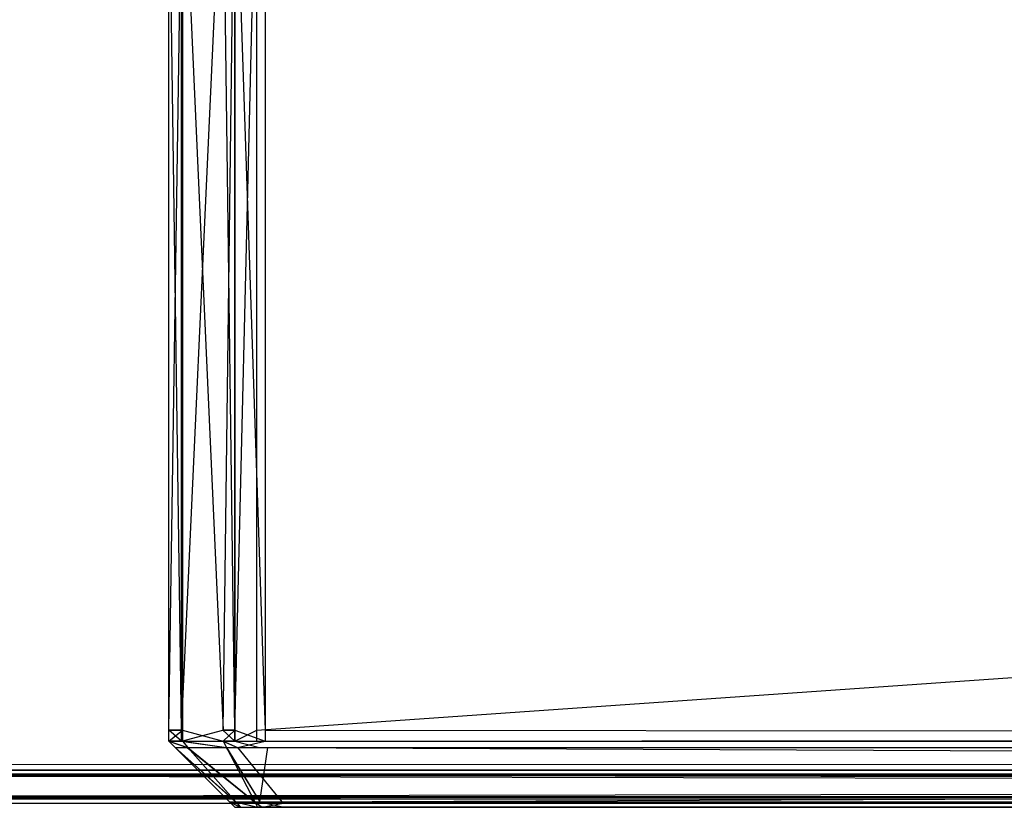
# Model space of a CAD drawing. Extents: x -0.418 to 0, y -0.27 to 0.
# Tile 12 of 77: x -0.409 to -0.394, y -0.27 to -0.258. Entities that reach past the tile are written whole.
import ezdxf

# ---------------------------------------------------------------- set-up
doc = ezdxf.new("R2010")
doc.units = 0
for name, color, linetype in [('L17_KORPUS1_1___REPLACEMTFOREMP', 7, 'CONTINUOUS'), ('L18_KORPUS1_0___REPLACEMTFOREMP', 7, 'CONTINUOUS'), ('L22_FRONT_FINION_1___REPLACEMTF', 7, 'CONTINUOUS')]:
    doc.layers.add(name, color=color, linetype=linetype)

msp = doc.modelspace()

# ---------------------------------------------------------------- linework, layer by layer
at = {"layer": 'L17_KORPUS1_1___REPLACEMTFOREMP', "color": 8}
for points, invisible_edges in [([(-0.417096, -0.269344), (-0.417092, -0.000749), (-0.209002, -0.269344), (-0.417096, -0.269344)], 15), ([(-0.417092, -0.00075, 0.007694), (-0.417096, -0.269343, 0.007694), (-0.209002, -0.269343, 0.007694), (-0.417092, -0.00075, 0.007694)], 15), ([(-0.209002, -0.269344), (-0.417092, -0.000749), (-0.209002, -0.000749), (-0.209002, -0.269344)], 11), ([(-0.417092, -0.00075, 0.007694), (-0.209002, -0.269343, 0.007694), (-0.209002, -0.00075, 0.007694), (-0.417092, -0.00075, 0.007694)], 11), ([(-0.209002, -0.269438, 0.007694), (-0.417096, -0.269343, 0.007694), (-0.417096, -0.269438, 0.007694), (-0.209002, -0.269438, 0.007694)], 13), ([(-0.417096, -0.269343, 0.007694), (-0.209002, -0.269438, 0.007694), (-0.209002, -0.269343, 0.007694), (-0.417096, -0.269343, 0.007694)], 14), ([(-0.209002, -0.269344), (-0.417096, -0.269438), (-0.417096, -0.269344), (-0.209002, -0.269344)], 13), ([(-0.417096, -0.269438), (-0.209002, -0.269344), (-0.209002, -0.269438), (-0.417096, -0.269438)], 14), ([(-0.417129, -0.269518, 0.00008), (-0.209002, -0.269874, 0.000436), (-0.417276, -0.269874, 0.000436), (-0.417129, -0.269518, 0.00008)], 14), ([(-0.209002, -0.269495, 0.007637), (-0.417262, -0.269839, 0.007293), (-0.209002, -0.269839, 0.007293), (-0.209002, -0.269495, 0.007637)], 13), ([(-0.417262, -0.269839, 0.007293), (-0.209002, -0.269495, 0.007637), (-0.417119, -0.269495, 0.007637), (-0.417262, -0.269839, 0.007293)], 14), ([(-0.209002, -0.269438), (-0.417129, -0.269518, 0.00008), (-0.417096, -0.269438), (-0.209002, -0.269438)], 13), ([(-0.417129, -0.269518, 0.00008), (-0.209002, -0.269438), (-0.209002, -0.269518, 0.00008), (-0.417129, -0.269518, 0.00008)], 14), ([(-0.209002, -0.269874, 0.000436), (-0.417129, -0.269518, 0.00008), (-0.209002, -0.269518, 0.00008), (-0.209002, -0.269874, 0.000436)], 13), ([(-0.209002, -0.269438, 0.007694), (-0.417119, -0.269495, 0.007637), (-0.209002, -0.269495, 0.007637), (-0.209002, -0.269438, 0.007694)], 13), ([(-0.417119, -0.269495, 0.007637), (-0.209002, -0.269438, 0.007694), (-0.417096, -0.269438, 0.007694), (-0.417119, -0.269495, 0.007637)], 14), ([(-0.209002, -0.269938, 0.007194), (-0.417262, -0.269839, 0.007293), (-0.417303, -0.269938, 0.007194), (-0.209002, -0.269938, 0.007194)], 13), ([(-0.209002, -0.269874, 0.000436), (-0.417303, -0.269938, 0.0005), (-0.417276, -0.269874, 0.000436), (-0.209002, -0.269874, 0.000436)], 13), ([(-0.417303, -0.269938, 0.0005), (-0.209002, -0.269874, 0.000436), (-0.209002, -0.269938, 0.0005), (-0.417303, -0.269938, 0.0005)], 14), ([(-0.209002, -0.269938, 0.0005), (-0.417303, -0.269938, 0.000566), (-0.417303, -0.269938, 0.0005), (-0.209002, -0.269938, 0.0005)], 13), ([(-0.417303, -0.269938, 0.000566), (-0.209002, -0.269938, 0.0005), (-0.209002, -0.269938, 0.000566), (-0.417303, -0.269938, 0.000566)], 14), ([(-0.209002, -0.269938, 0.000566), (-0.417303, -0.269938, 0.007022), (-0.417303, -0.269938, 0.000566), (-0.209002, -0.269938, 0.000566)], 13), ([(-0.417303, -0.269938, 0.007022), (-0.209002, -0.269938, 0.000566), (-0.209002, -0.269938, 0.007022), (-0.417303, -0.269938, 0.007022)], 14), ([(-0.209002, -0.269938, 0.007022), (-0.417303, -0.269938, 0.007194), (-0.417303, -0.269938, 0.007022), (-0.209002, -0.269938, 0.007022)], 13), ([(-0.417303, -0.269938, 0.007194), (-0.209002, -0.269938, 0.007022), (-0.209002, -0.269938, 0.007194), (-0.417303, -0.269938, 0.007194)], 14), ([(-0.417262, -0.269839, 0.007293), (-0.209002, -0.269938, 0.007194), (-0.209002, -0.269839, 0.007293), (-0.417262, -0.269839, 0.007293)], 14)]:
    msp.add_3dface(points, dxfattribs=dict(at, invisible_edges=invisible_edges))
at = {"layer": 'L18_KORPUS1_0___REPLACEMTFOREMP', "color": 8}
for points, invisible_edges in [([(-0.417092, -0.000749, 1.516), (-0.417096, -0.269344, 1.516), (-0.209002, -0.269344, 1.516), (-0.417092, -0.000749, 1.516)], 15), ([(-0.417096, -0.269343, 1.508306), (-0.417092, -0.00075, 1.508306), (-0.209002, -0.269343, 1.508306), (-0.417096, -0.269343, 1.508306)], 15), ([(-0.417092, -0.000749, 1.516), (-0.209002, -0.269344, 1.516), (-0.209002, -0.000749, 1.516), (-0.417092, -0.000749, 1.516)], 9), ([(-0.209002, -0.269343, 1.508306), (-0.417092, -0.00075, 1.508306), (-0.209002, -0.00075, 1.508306), (-0.209002, -0.269343, 1.508306)], 11), ([(-0.209002, -0.269343, 1.508306), (-0.417096, -0.269438, 1.508306), (-0.417096, -0.269343, 1.508306), (-0.209002, -0.269343, 1.508306)], 13), ([(-0.417096, -0.269438, 1.508306), (-0.209002, -0.269343, 1.508306), (-0.209002, -0.269438, 1.508306), (-0.417096, -0.269438, 1.508306)], 14), ([(-0.209002, -0.269438, 1.516), (-0.417096, -0.269344, 1.516), (-0.417096, -0.269438, 1.516), (-0.209002, -0.269438, 1.516)], 13), ([(-0.417096, -0.269344, 1.516), (-0.209002, -0.269438, 1.516), (-0.209002, -0.269344, 1.516), (-0.417096, -0.269344, 1.516)], 14), ([(-0.209002, -0.269518, 1.51592), (-0.417276, -0.269874, 1.515564), (-0.209002, -0.269874, 1.515564), (-0.209002, -0.269518, 1.51592)], 13), ([(-0.417276, -0.269874, 1.515564), (-0.209002, -0.269518, 1.51592), (-0.417129, -0.269518, 1.51592), (-0.417276, -0.269874, 1.515564)], 14), ([(-0.417119, -0.269495, 1.508363), (-0.209002, -0.269839, 1.508707), (-0.417262, -0.269839, 1.508707), (-0.417119, -0.269495, 1.508363)], 14), ([(-0.209002, -0.269438, 1.516), (-0.417129, -0.269518, 1.51592), (-0.209002, -0.269518, 1.51592), (-0.209002, -0.269438, 1.516)], 13), ([(-0.417129, -0.269518, 1.51592), (-0.209002, -0.269438, 1.516), (-0.417096, -0.269438, 1.516), (-0.417129, -0.269518, 1.51592)], 14), ([(-0.417096, -0.269438, 1.508306), (-0.209002, -0.269495, 1.508363), (-0.417119, -0.269495, 1.508363), (-0.417096, -0.269438, 1.508306)], 14), ([(-0.209002, -0.269839, 1.508707), (-0.417119, -0.269495, 1.508363), (-0.209002, -0.269495, 1.508363), (-0.209002, -0.269839, 1.508707)], 13), ([(-0.209002, -0.269495, 1.508363), (-0.417096, -0.269438, 1.508306), (-0.209002, -0.269438, 1.508306), (-0.209002, -0.269495, 1.508363)], 13), ([(-0.417262, -0.269839, 1.508707), (-0.209002, -0.269938, 1.508806), (-0.417303, -0.269938, 1.508806), (-0.417262, -0.269839, 1.508707)], 14), ([(-0.209002, -0.269874, 1.515564), (-0.417303, -0.269938, 1.5155), (-0.209002, -0.269938, 1.5155), (-0.209002, -0.269874, 1.515564)], 13), ([(-0.417303, -0.269938, 1.5155), (-0.209002, -0.269874, 1.515564), (-0.417276, -0.269874, 1.515564), (-0.417303, -0.269938, 1.5155)], 14), ([(-0.209002, -0.269938, 1.5155), (-0.417303, -0.269938, 1.515434), (-0.209002, -0.269938, 1.515434), (-0.209002, -0.269938, 1.5155)], 13), ([(-0.417303, -0.269938, 1.515434), (-0.209002, -0.269938, 1.5155), (-0.417303, -0.269938, 1.5155), (-0.417303, -0.269938, 1.515434)], 14), ([(-0.209002, -0.269938, 1.515434), (-0.417303, -0.269938, 1.508978), (-0.209002, -0.269938, 1.508978), (-0.209002, -0.269938, 1.515434)], 13), ([(-0.417303, -0.269938, 1.508978), (-0.209002, -0.269938, 1.515434), (-0.417303, -0.269938, 1.515434), (-0.417303, -0.269938, 1.508978)], 14), ([(-0.209002, -0.269938, 1.508978), (-0.417303, -0.269938, 1.508806), (-0.209002, -0.269938, 1.508806), (-0.209002, -0.269938, 1.508978)], 13), ([(-0.417303, -0.269938, 1.508806), (-0.209002, -0.269938, 1.508978), (-0.417303, -0.269938, 1.508978), (-0.417303, -0.269938, 1.508806)], 14), ([(-0.209002, -0.269938, 1.508806), (-0.417262, -0.269839, 1.508707), (-0.209002, -0.269839, 1.508707), (-0.209002, -0.269938, 1.508806)], 13)]:
    msp.add_3dface(points, dxfattribs=dict(at, invisible_edges=invisible_edges))
at = {"layer": 'L22_FRONT_FINION_1___REPLACEMTF', "color": 8}
for points, invisible_edges in [([(-0.406446, -0.255184, 1.504095), (-0.406652, -0.268833, 1.50389), (-0.406446, -0.268833, 1.504095), (-0.406446, -0.255184, 1.504095)], 13), ([(-0.406652, -0.268833, 1.50389), (-0.406446, -0.255184, 1.504095), (-0.406652, -0.255184, 1.50389), (-0.406652, -0.268833, 1.50389)], 14), ([(-0.406652, -0.255184, 0.012005), (-0.406457, -0.268833, 0.01181), (-0.406652, -0.268833, 0.012005), (-0.406652, -0.255184, 0.012005)], 13), ([(-0.406457, -0.268833, 0.01181), (-0.406652, -0.255184, 0.012005), (-0.406457, -0.255184, 0.01181), (-0.406457, -0.268833, 0.01181)], 14), ([(-0.406652, -0.255184, 0.012473), (-0.406652, -0.268833, 0.012005), (-0.406652, -0.268833, 0.012473), (-0.406652, -0.255184, 0.012473)], 13), ([(-0.406652, -0.268833, 0.012005), (-0.406652, -0.255184, 0.012473), (-0.406652, -0.255184, 0.012005), (-0.406652, -0.268833, 0.012005)], 14), ([(-0.406652, -0.255184, 1.503378), (-0.406652, -0.268833, 0.012473), (-0.406652, -0.268833, 1.503378), (-0.406652, -0.255184, 1.503378)], 13), ([(-0.406652, -0.268833, 0.012473), (-0.406652, -0.255184, 1.503378), (-0.406652, -0.255184, 0.012473), (-0.406652, -0.268833, 0.012473)], 14), ([(-0.406652, -0.255184, 1.50389), (-0.406652, -0.268833, 1.503378), (-0.406652, -0.268833, 1.50389), (-0.406652, -0.255184, 1.50389)], 13), ([(-0.406652, -0.268833, 1.503378), (-0.406652, -0.255184, 1.50389), (-0.406652, -0.255184, 1.503378), (-0.406652, -0.268833, 1.503378)], 14), ([(-0.405832, -0.255184, 0.011185), (-0.406457, -0.268833, 0.01181), (-0.406457, -0.255184, 0.01181), (-0.405832, -0.255184, 0.011185)], 13), ([(-0.406457, -0.268833, 0.01181), (-0.405832, -0.255184, 0.011185), (-0.405832, -0.268833, 0.011185), (-0.406457, -0.268833, 0.01181)], 14), ([(-0.405826, -0.268833, 1.504715), (-0.406446, -0.255184, 1.504095), (-0.406446, -0.268833, 1.504095), (-0.405826, -0.268833, 1.504715)], 13), ([(-0.406446, -0.255184, 1.504095), (-0.405826, -0.268833, 1.504715), (-0.405826, -0.255184, 1.504715), (-0.406446, -0.255184, 1.504095)], 14), ([(-0.405832, -0.255184, 0.011185), (-0.405652, -0.268833, 0.011005), (-0.405832, -0.268833, 0.011185), (-0.405832, -0.255184, 0.011185)], 13), ([(-0.405652, -0.268833, 0.011005), (-0.405832, -0.255184, 0.011185), (-0.405652, -0.255184, 0.011005), (-0.405652, -0.268833, 0.011005)], 14), ([(-0.405652, -0.255184, 1.50489), (-0.405826, -0.268833, 1.504715), (-0.405652, -0.268833, 1.50489), (-0.405652, -0.255184, 1.50489)], 13), ([(-0.405826, -0.268833, 1.504715), (-0.405652, -0.255184, 1.50489), (-0.405826, -0.255184, 1.504715), (-0.405826, -0.268833, 1.504715)], 14), ([(-0.40532, -0.255184, 0.011005), (-0.405652, -0.268833, 0.011005), (-0.405652, -0.255184, 0.011005), (-0.40532, -0.255184, 0.011005)], 13), ([(-0.405652, -0.268833, 0.011005), (-0.40532, -0.255184, 0.011005), (-0.40532, -0.268833, 0.011005), (-0.405652, -0.268833, 0.011005)], 14), ([(-0.405193, -0.268833, 1.50489), (-0.405652, -0.255184, 1.50489), (-0.405652, -0.268833, 1.50489), (-0.405193, -0.268833, 1.50489)], 13), ([(-0.405652, -0.255184, 1.50489), (-0.405193, -0.268833, 1.50489), (-0.405193, -0.255184, 1.50489), (-0.405652, -0.255184, 1.50489)], 14), ([(-0.209017, -0.255184, 0.011005), (-0.40532, -0.268833, 0.011005), (-0.40532, -0.255184, 0.011005), (-0.209017, -0.255184, 0.011005)], 13), ([(-0.40532, -0.268833, 0.011005), (-0.209017, -0.255184, 0.011005), (-0.209017, -0.268833, 0.011005), (-0.40532, -0.268833, 0.011005)], 14), ([(-0.209017, -0.268833, 1.50489), (-0.405193, -0.255184, 1.50489), (-0.405193, -0.268833, 1.50489), (-0.209017, -0.268833, 1.50489)], 13), ([(-0.405193, -0.255184, 1.50489), (-0.209017, -0.268833, 1.50489), (-0.209017, -0.255184, 1.50489), (-0.405193, -0.255184, 1.50489)], 14), ([(-0.406652, -0.268833, 1.50389), (-0.406652, -0.269001, 1.503378), (-0.406652, -0.269001, 1.50389), (-0.406652, -0.268833, 1.50389)], 13), ([(-0.406652, -0.269001, 1.503378), (-0.406652, -0.268833, 1.50389), (-0.406652, -0.268833, 1.503378), (-0.406652, -0.269001, 1.503378)], 14), ([(-0.406652, -0.268833, 1.503378), (-0.406652, -0.269001, 0.012473), (-0.406652, -0.269001, 1.503378), (-0.406652, -0.268833, 1.503378)], 13), ([(-0.406652, -0.269001, 0.012473), (-0.406652, -0.268833, 1.503378), (-0.406652, -0.268833, 0.012473), (-0.406652, -0.269001, 0.012473)], 14), ([(-0.406652, -0.268833, 0.012473), (-0.406652, -0.269001, 0.012005), (-0.406652, -0.269001, 0.012473), (-0.406652, -0.268833, 0.012473)], 13), ([(-0.406652, -0.269001, 0.012005), (-0.406652, -0.268833, 0.012473), (-0.406652, -0.268833, 0.012005), (-0.406652, -0.269001, 0.012005)], 14), ([(-0.406652, -0.268833, 0.012005), (-0.406457, -0.269001, 0.01181), (-0.406652, -0.269001, 0.012005), (-0.406652, -0.268833, 0.012005)], 13), ([(-0.406457, -0.269001, 0.01181), (-0.406652, -0.268833, 0.012005), (-0.406457, -0.268833, 0.01181), (-0.406457, -0.269001, 0.01181)], 14), ([(-0.406446, -0.268833, 1.504095), (-0.406652, -0.269001, 1.50389), (-0.406446, -0.269001, 1.504095), (-0.406446, -0.268833, 1.504095)], 13), ([(-0.406652, -0.269001, 1.50389), (-0.406446, -0.268833, 1.504095), (-0.406652, -0.268833, 1.50389), (-0.406652, -0.269001, 1.50389)], 14), ([(-0.405832, -0.268833, 0.011185), (-0.406457, -0.269001, 0.01181), (-0.406457, -0.268833, 0.01181), (-0.405832, -0.268833, 0.011185)], 13), ([(-0.406457, -0.269001, 0.01181), (-0.405832, -0.268833, 0.011185), (-0.405832, -0.269001, 0.011185), (-0.406457, -0.269001, 0.01181)], 14), ([(-0.405826, -0.269001, 1.504715), (-0.406446, -0.268833, 1.504095), (-0.406446, -0.269001, 1.504095), (-0.405826, -0.269001, 1.504715)], 13), ([(-0.406446, -0.268833, 1.504095), (-0.405826, -0.269001, 1.504715), (-0.405826, -0.268833, 1.504715), (-0.406446, -0.268833, 1.504095)], 14), ([(-0.405832, -0.268833, 0.011185), (-0.405652, -0.269001, 0.011005), (-0.405832, -0.269001, 0.011185), (-0.405832, -0.268833, 0.011185)], 13), ([(-0.405652, -0.269001, 0.011005), (-0.405832, -0.268833, 0.011185), (-0.405652, -0.268833, 0.011005), (-0.405652, -0.269001, 0.011005)], 14), ([(-0.405652, -0.268833, 1.50489), (-0.405826, -0.269001, 1.504715), (-0.405652, -0.269001, 1.50489), (-0.405652, -0.268833, 1.50489)], 13), ([(-0.405826, -0.269001, 1.504715), (-0.405652, -0.268833, 1.50489), (-0.405826, -0.268833, 1.504715), (-0.405826, -0.269001, 1.504715)], 14), ([(-0.405193, -0.269001, 1.50489), (-0.405652, -0.268833, 1.50489), (-0.405652, -0.269001, 1.50489), (-0.405193, -0.269001, 1.50489)], 13), ([(-0.405652, -0.268833, 1.50489), (-0.405193, -0.269001, 1.50489), (-0.405193, -0.268833, 1.50489), (-0.405652, -0.268833, 1.50489)], 14), ([(-0.40532, -0.268833, 0.011005), (-0.405652, -0.269001, 0.011005), (-0.405652, -0.268833, 0.011005), (-0.40532, -0.268833, 0.011005)], 13), ([(-0.405652, -0.269001, 0.011005), (-0.40532, -0.268833, 0.011005), (-0.40532, -0.269001, 0.011005), (-0.405652, -0.269001, 0.011005)], 14), ([(-0.209017, -0.268833, 0.011005), (-0.40532, -0.269001, 0.011005), (-0.40532, -0.268833, 0.011005), (-0.209017, -0.268833, 0.011005)], 13), ([(-0.40532, -0.269001, 0.011005), (-0.209017, -0.268833, 0.011005), (-0.209017, -0.269001, 0.011005), (-0.40532, -0.269001, 0.011005)], 14), ([(-0.209017, -0.269001, 1.50489), (-0.405193, -0.268833, 1.50489), (-0.405193, -0.269001, 1.50489), (-0.209017, -0.269001, 1.50489)], 13), ([(-0.405193, -0.268833, 1.50489), (-0.209017, -0.269001, 1.50489), (-0.209017, -0.268833, 1.50489), (-0.405193, -0.268833, 1.50489)], 14), ([(-0.406371, -0.269098, 0.011861), (-0.406652, -0.269001, 0.012005), (-0.406457, -0.269001, 0.01181), (-0.406371, -0.269098, 0.011861)], 13), ([(-0.406652, -0.269001, 0.012005), (-0.406371, -0.269098, 0.011861), (-0.406554, -0.269098, 0.012045), (-0.406652, -0.269001, 0.012005)], 14), ([(-0.406554, -0.269098, 1.503849), (-0.406652, -0.269001, 1.503378), (-0.406554, -0.269098, 1.503338), (-0.406554, -0.269098, 1.503849)], 13), ([(-0.406652, -0.269001, 1.503378), (-0.406554, -0.269098, 1.503849), (-0.406652, -0.269001, 1.50389), (-0.406652, -0.269001, 1.503378)], 14), ([(-0.406554, -0.269098, 0.012513), (-0.406652, -0.269001, 1.503378), (-0.406652, -0.269001, 0.012473), (-0.406554, -0.269098, 0.012513)], 13), ([(-0.406652, -0.269001, 1.503378), (-0.406554, -0.269098, 0.012513), (-0.406554, -0.269098, 1.503338), (-0.406652, -0.269001, 1.503378)], 14), ([(-0.406554, -0.269098, 0.012045), (-0.406652, -0.269001, 0.012473), (-0.406652, -0.269001, 0.012005), (-0.406554, -0.269098, 0.012045)], 13), ([(-0.406652, -0.269001, 0.012473), (-0.406554, -0.269098, 0.012045), (-0.406554, -0.269098, 0.012513), (-0.406652, -0.269001, 0.012473)], 14), ([(-0.406361, -0.269098, 1.504043), (-0.406652, -0.269001, 1.50389), (-0.406554, -0.269098, 1.503849), (-0.406361, -0.269098, 1.504043)], 13), ([(-0.406652, -0.269001, 1.50389), (-0.406361, -0.269098, 1.504043), (-0.406446, -0.269001, 1.504095), (-0.406652, -0.269001, 1.50389)], 14), ([(-0.405781, -0.269098, 0.011272), (-0.406457, -0.269001, 0.01181), (-0.405832, -0.269001, 0.011185), (-0.405781, -0.269098, 0.011272)], 13), ([(-0.406457, -0.269001, 0.01181), (-0.405781, -0.269098, 0.011272), (-0.406371, -0.269098, 0.011861), (-0.406457, -0.269001, 0.01181)], 14), ([(-0.405776, -0.269098, 1.504628), (-0.406446, -0.269001, 1.504095), (-0.406361, -0.269098, 1.504043), (-0.405776, -0.269098, 1.504628)], 13), ([(-0.406446, -0.269001, 1.504095), (-0.405776, -0.269098, 1.504628), (-0.405826, -0.269001, 1.504715), (-0.406446, -0.269001, 1.504095)], 14), ([(-0.405611, -0.269098, 0.011102), (-0.405832, -0.269001, 0.011185), (-0.405652, -0.269001, 0.011005), (-0.405611, -0.269098, 0.011102)], 13), ([(-0.405832, -0.269001, 0.011185), (-0.405611, -0.269098, 0.011102), (-0.405781, -0.269098, 0.011272), (-0.405832, -0.269001, 0.011185)], 14), ([(-0.405611, -0.269098, 1.504792), (-0.405826, -0.269001, 1.504715), (-0.405776, -0.269098, 1.504628), (-0.405611, -0.269098, 1.504792)], 13), ([(-0.405826, -0.269001, 1.504715), (-0.405611, -0.269098, 1.504792), (-0.405652, -0.269001, 1.50489), (-0.405826, -0.269001, 1.504715)], 14), ([(-0.40528, -0.269098, 0.011102), (-0.405652, -0.269001, 0.011005), (-0.40532, -0.269001, 0.011005), (-0.40528, -0.269098, 0.011102)], 13), ([(-0.405652, -0.269001, 0.011005), (-0.40528, -0.269098, 0.011102), (-0.405611, -0.269098, 0.011102), (-0.405652, -0.269001, 0.011005)], 14), ([(-0.405611, -0.269098, 1.504792), (-0.405193, -0.269001, 1.50489), (-0.405652, -0.269001, 1.50489), (-0.405611, -0.269098, 1.504792)], 14), ([(-0.405193, -0.269001, 1.50489), (-0.405611, -0.269098, 1.504792), (-0.405153, -0.269098, 1.504792), (-0.405193, -0.269001, 1.50489)], 13), ([(-0.209017, -0.269098, 0.011102), (-0.40532, -0.269001, 0.011005), (-0.209017, -0.269001, 0.011005), (-0.209017, -0.269098, 0.011102)], 13), ([(-0.40532, -0.269001, 0.011005), (-0.209017, -0.269098, 0.011102), (-0.40528, -0.269098, 0.011102), (-0.40532, -0.269001, 0.011005)], 14), ([(-0.405153, -0.269098, 1.504792), (-0.209017, -0.269001, 1.50489), (-0.405193, -0.269001, 1.50489), (-0.405153, -0.269098, 1.504792)], 14), ([(-0.209017, -0.269001, 1.50489), (-0.405153, -0.269098, 1.504792), (-0.209017, -0.269098, 1.504792), (-0.209017, -0.269001, 1.50489)], 13), ([(-0.405638, -0.269919, 1.503604), (-0.406554, -0.269098, 1.503849), (-0.405732, -0.269919, 1.503509), (-0.405638, -0.269919, 1.503604)], 13), ([(-0.406554, -0.269098, 1.503849), (-0.405638, -0.269919, 1.503604), (-0.406361, -0.269098, 1.504043), (-0.406554, -0.269098, 1.503849)], 14), ([(-0.405732, -0.269919, 0.012385), (-0.406554, -0.269098, 0.012513), (-0.406554, -0.269098, 0.012045), (-0.405732, -0.269919, 0.012385)], 13), ([(-0.406554, -0.269098, 0.012513), (-0.405732, -0.269919, 0.012385), (-0.405732, -0.269919, 0.012853), (-0.406554, -0.269098, 0.012513)], 14), ([(-0.405732, -0.269919, 0.012853), (-0.406554, -0.269098, 1.503338), (-0.406554, -0.269098, 0.012513), (-0.405732, -0.269919, 0.012853)], 13), ([(-0.406554, -0.269098, 1.503338), (-0.405732, -0.269919, 0.012853), (-0.405732, -0.269919, 1.502998), (-0.406554, -0.269098, 1.503338)], 14), ([(-0.405732, -0.269919, 1.503509), (-0.406554, -0.269098, 1.503338), (-0.405732, -0.269919, 1.502998), (-0.405732, -0.269919, 1.503509)], 13), ([(-0.406554, -0.269098, 1.503338), (-0.405732, -0.269919, 1.503509), (-0.406554, -0.269098, 1.503849), (-0.406554, -0.269098, 1.503338)], 14), ([(-0.405642, -0.269919, 0.012295), (-0.406554, -0.269098, 0.012045), (-0.406371, -0.269098, 0.011861), (-0.405642, -0.269919, 0.012295)], 13), ([(-0.406554, -0.269098, 0.012045), (-0.405642, -0.269919, 0.012295), (-0.405732, -0.269919, 0.012385), (-0.406554, -0.269098, 0.012045)], 14), ([(-0.405354, -0.269919, 0.012007), (-0.406371, -0.269098, 0.011861), (-0.405781, -0.269098, 0.011272), (-0.405354, -0.269919, 0.012007)], 13), ([(-0.406371, -0.269098, 0.011861), (-0.405354, -0.269919, 0.012007), (-0.405642, -0.269919, 0.012295), (-0.406371, -0.269098, 0.011861)], 14), ([(-0.405351, -0.269919, 1.50389), (-0.406361, -0.269098, 1.504043), (-0.405638, -0.269919, 1.503604), (-0.405351, -0.269919, 1.50389)], 13), ([(-0.406361, -0.269098, 1.504043), (-0.405351, -0.269919, 1.50389), (-0.405776, -0.269098, 1.504628), (-0.406361, -0.269098, 1.504043)], 14), ([(-0.405271, -0.269919, 0.011924), (-0.405781, -0.269098, 0.011272), (-0.405611, -0.269098, 0.011102), (-0.405271, -0.269919, 0.011924)], 13), ([(-0.405781, -0.269098, 0.011272), (-0.405271, -0.269919, 0.011924), (-0.405354, -0.269919, 0.012007), (-0.405781, -0.269098, 0.011272)], 14), ([(-0.405271, -0.269919, 1.50397), (-0.405776, -0.269098, 1.504628), (-0.405351, -0.269919, 1.50389), (-0.405271, -0.269919, 1.50397)], 13), ([(-0.405776, -0.269098, 1.504628), (-0.405271, -0.269919, 1.50397), (-0.405611, -0.269098, 1.504792), (-0.405776, -0.269098, 1.504628)], 14), ([(-0.40494, -0.269919, 0.011924), (-0.405611, -0.269098, 0.011102), (-0.40528, -0.269098, 0.011102), (-0.40494, -0.269919, 0.011924)], 13), ([(-0.405611, -0.269098, 0.011102), (-0.40494, -0.269919, 0.011924), (-0.405271, -0.269919, 0.011924), (-0.405611, -0.269098, 0.011102)], 14), ([(-0.405271, -0.269919, 1.50397), (-0.405153, -0.269098, 1.504792), (-0.405611, -0.269098, 1.504792), (-0.405271, -0.269919, 1.50397)], 14), ([(-0.209017, -0.269919, 0.011924), (-0.40528, -0.269098, 0.011102), (-0.209017, -0.269098, 0.011102), (-0.209017, -0.269919, 0.011924)], 13), ([(-0.40528, -0.269098, 0.011102), (-0.209017, -0.269919, 0.011924), (-0.40494, -0.269919, 0.011924), (-0.40528, -0.269098, 0.011102)], 14), ([(-0.405153, -0.269098, 1.504792), (-0.405271, -0.269919, 1.50397), (-0.404813, -0.269919, 1.50397), (-0.405153, -0.269098, 1.504792)], 13), ([(-0.404813, -0.269919, 1.50397), (-0.209017, -0.269098, 1.504792), (-0.405153, -0.269098, 1.504792), (-0.404813, -0.269919, 1.50397)], 14), ([(-0.209017, -0.269098, 1.504792), (-0.404813, -0.269919, 1.50397), (-0.209017, -0.269919, 1.50397), (-0.209017, -0.269098, 1.504792)], 13), ([(-0.405571, -0.27, 0.012338), (-0.405732, -0.269919, 0.012385), (-0.405642, -0.269919, 0.012295), (-0.405571, -0.27, 0.012338)], 13), ([(-0.405732, -0.269919, 0.012385), (-0.405571, -0.27, 0.012338), (-0.405652, -0.27, 0.012419), (-0.405732, -0.269919, 0.012385)], 14), ([(-0.405652, -0.27, 1.503476), (-0.405732, -0.269919, 1.502998), (-0.405652, -0.27, 1.502965), (-0.405652, -0.27, 1.503476)], 13), ([(-0.405732, -0.269919, 1.502998), (-0.405652, -0.27, 1.503476), (-0.405732, -0.269919, 1.503509), (-0.405732, -0.269919, 1.502998)], 14), ([(-0.405652, -0.27, 0.012886), (-0.405732, -0.269919, 1.502998), (-0.405732, -0.269919, 0.012853), (-0.405652, -0.27, 0.012886)], 13), ([(-0.405732, -0.269919, 1.502998), (-0.405652, -0.27, 0.012886), (-0.405652, -0.27, 1.502965), (-0.405732, -0.269919, 1.502998)], 14), ([(-0.405652, -0.27, 0.012419), (-0.405732, -0.269919, 0.012853), (-0.405732, -0.269919, 0.012385), (-0.405652, -0.27, 0.012419)], 13), ([(-0.405732, -0.269919, 0.012853), (-0.405652, -0.27, 0.012419), (-0.405652, -0.27, 0.012886), (-0.405732, -0.269919, 0.012853)], 14), ([(-0.405567, -0.27, 1.503561), (-0.405732, -0.269919, 1.503509), (-0.405652, -0.27, 1.503476), (-0.405567, -0.27, 1.503561)], 13), ([(-0.405732, -0.269919, 1.503509), (-0.405567, -0.27, 1.503561), (-0.405638, -0.269919, 1.503604), (-0.405732, -0.269919, 1.503509)], 14), ([(-0.405312, -0.27, 0.012079), (-0.405642, -0.269919, 0.012295), (-0.405354, -0.269919, 0.012007), (-0.405312, -0.27, 0.012079)], 13), ([(-0.405642, -0.269919, 0.012295), (-0.405312, -0.27, 0.012079), (-0.405571, -0.27, 0.012338), (-0.405642, -0.269919, 0.012295)], 14), ([(-0.405309, -0.27, 1.503818), (-0.405638, -0.269919, 1.503604), (-0.405567, -0.27, 1.503561), (-0.405309, -0.27, 1.503818)], 13), ([(-0.405638, -0.269919, 1.503604), (-0.405309, -0.27, 1.503818), (-0.405351, -0.269919, 1.50389), (-0.405638, -0.269919, 1.503604)], 14), ([(-0.405237, -0.27, 0.012005), (-0.405354, -0.269919, 0.012007), (-0.405271, -0.269919, 0.011924), (-0.405237, -0.27, 0.012005)], 13), ([(-0.405354, -0.269919, 0.012007), (-0.405237, -0.27, 0.012005), (-0.405312, -0.27, 0.012079), (-0.405354, -0.269919, 0.012007)], 14), ([(-0.405237, -0.27, 1.50389), (-0.405351, -0.269919, 1.50389), (-0.405309, -0.27, 1.503818), (-0.405237, -0.27, 1.50389)], 13), ([(-0.405351, -0.269919, 1.50389), (-0.405237, -0.27, 1.50389), (-0.405271, -0.269919, 1.50397), (-0.405351, -0.269919, 1.50389)], 14), ([(-0.405237, -0.27, 1.50389), (-0.404813, -0.269919, 1.50397), (-0.405271, -0.269919, 1.50397), (-0.405237, -0.27, 1.50389)], 14), ([(-0.404906, -0.27, 0.012005), (-0.405271, -0.269919, 0.011924), (-0.40494, -0.269919, 0.011924), (-0.404906, -0.27, 0.012005)], 13), ([(-0.405271, -0.269919, 0.011924), (-0.404906, -0.27, 0.012005), (-0.405237, -0.27, 0.012005), (-0.405271, -0.269919, 0.011924)], 14), ([(-0.404813, -0.269919, 1.50397), (-0.405237, -0.27, 1.50389), (-0.40478, -0.27, 1.50389), (-0.404813, -0.269919, 1.50397)], 13), ([(-0.209017, -0.27, 0.012005), (-0.40494, -0.269919, 0.011924), (-0.209017, -0.269919, 0.011924), (-0.209017, -0.27, 0.012005)], 13), ([(-0.40494, -0.269919, 0.011924), (-0.209017, -0.27, 0.012005), (-0.404906, -0.27, 0.012005), (-0.40494, -0.269919, 0.011924)], 14), ([(-0.40478, -0.27, 1.50389), (-0.209017, -0.269919, 1.50397), (-0.404813, -0.269919, 1.50397), (-0.40478, -0.27, 1.50389)], 14), ([(-0.209017, -0.269919, 1.50397), (-0.40478, -0.27, 1.50389), (-0.209017, -0.27, 1.50389), (-0.209017, -0.269919, 1.50397)], 13), ([(-0.405335, -0.27, 0.012574), (-0.405652, -0.27, 0.012419), (-0.405571, -0.27, 0.012338), (-0.405335, -0.27, 0.012574)], 13), ([(-0.405652, -0.27, 0.012419), (-0.405335, -0.27, 0.012574), (-0.405318, -0.27, 0.012747), (-0.405652, -0.27, 0.012419)], 14), ([(-0.405318, -0.27, 1.503171), (-0.405652, -0.27, 1.502965), (-0.405318, -0.27, 1.502965), (-0.405318, -0.27, 1.503171)], 13), ([(-0.405652, -0.27, 1.502965), (-0.405318, -0.27, 1.503171), (-0.405652, -0.27, 1.503476), (-0.405652, -0.27, 1.502965)], 14), ([(-0.405318, -0.27, 0.012747), (-0.405652, -0.27, 0.012886), (-0.405652, -0.27, 0.012419), (-0.405318, -0.27, 0.012747)], 13), ([(-0.405652, -0.27, 0.012886), (-0.405318, -0.27, 0.012747), (-0.405318, -0.27, 0.013013), (-0.405652, -0.27, 0.012886)], 14), ([(-0.405331, -0.27, 1.503325), (-0.405652, -0.27, 1.503476), (-0.405318, -0.27, 1.503171), (-0.405331, -0.27, 1.503325)], 13), ([(-0.405652, -0.27, 1.503476), (-0.405331, -0.27, 1.503325), (-0.405567, -0.27, 1.503561), (-0.405652, -0.27, 1.503476)], 14), ([(-0.405318, -0.27, 0.013013), (-0.405652, -0.27, 1.502965), (-0.405652, -0.27, 0.012886), (-0.405318, -0.27, 0.013013)], 13), ([(-0.405652, -0.27, 1.502965), (-0.405318, -0.27, 0.013013), (-0.405318, -0.27, 1.502965), (-0.405652, -0.27, 1.502965)], 14), ([(-0.405076, -0.27, 0.012315), (-0.405571, -0.27, 0.012338), (-0.405312, -0.27, 0.012079), (-0.405076, -0.27, 0.012315)], 13), ([(-0.405571, -0.27, 0.012338), (-0.405076, -0.27, 0.012315), (-0.405335, -0.27, 0.012574), (-0.405571, -0.27, 0.012338)], 14), ([(-0.405074, -0.27, 1.503546), (-0.405567, -0.27, 1.503561), (-0.405331, -0.27, 1.503325), (-0.405074, -0.27, 1.503546)], 13), ([(-0.405567, -0.27, 1.503561), (-0.405074, -0.27, 1.503546), (-0.405309, -0.27, 1.503818), (-0.405567, -0.27, 1.503561)], 14), ([(-0.404955, -0.27, 0.012338), (-0.209017, -0.27, 1.503556), (-0.405335, -0.27, 0.012574), (-0.404955, -0.27, 0.012338)], 13), ([(-0.405335, -0.27, 0.012574), (-0.209017, -0.27, 1.503556), (-0.405318, -0.27, 0.012747), (-0.405335, -0.27, 0.012574)], 10), ([(-0.405335, -0.27, 0.012574), (-0.405076, -0.27, 0.012315), (-0.404955, -0.27, 0.012338), (-0.405335, -0.27, 0.012574)], 14), ([(-0.405318, -0.27, 1.503171), (-0.209017, -0.27, 1.503556), (-0.405331, -0.27, 1.503325), (-0.405318, -0.27, 1.503171)], 15), ([(-0.405331, -0.27, 1.503325), (-0.209017, -0.27, 1.503556), (-0.405074, -0.27, 1.503546), (-0.405331, -0.27, 1.503325)], 15), ([(-0.405318, -0.27, 0.012747), (-0.209017, -0.27, 1.503556), (-0.405318, -0.27, 0.013013), (-0.405318, -0.27, 0.012747)], 13), ([(-0.405318, -0.27, 0.013013), (-0.209017, -0.27, 1.503556), (-0.405318, -0.27, 1.502965), (-0.405318, -0.27, 0.013013)], 10), ([(-0.405318, -0.27, 1.502965), (-0.209017, -0.27, 1.503556), (-0.405318, -0.27, 1.503171), (-0.405318, -0.27, 1.502965)], 13), ([(-0.404955, -0.27, 0.012338), (-0.405312, -0.27, 0.012079), (-0.405237, -0.27, 0.012005), (-0.404955, -0.27, 0.012338)], 13), ([(-0.405312, -0.27, 0.012079), (-0.404955, -0.27, 0.012338), (-0.405076, -0.27, 0.012315), (-0.405312, -0.27, 0.012079)], 14), ([(-0.404916, -0.27, 1.503556), (-0.405309, -0.27, 1.503818), (-0.405074, -0.27, 1.503546), (-0.404916, -0.27, 1.503556)], 13), ([(-0.405309, -0.27, 1.503818), (-0.404916, -0.27, 1.503556), (-0.405237, -0.27, 1.50389), (-0.405309, -0.27, 1.503818)], 14), ([(-0.404916, -0.27, 1.503556), (-0.40478, -0.27, 1.50389), (-0.405237, -0.27, 1.50389), (-0.404916, -0.27, 1.503556)], 14), ([(-0.404751, -0.27, 0.012338), (-0.405237, -0.27, 0.012005), (-0.404906, -0.27, 0.012005), (-0.404751, -0.27, 0.012338)], 13), ([(-0.405237, -0.27, 0.012005), (-0.404751, -0.27, 0.012338), (-0.404955, -0.27, 0.012338), (-0.405237, -0.27, 0.012005)], 14), ([(-0.405074, -0.27, 1.503546), (-0.209017, -0.27, 1.503556), (-0.404916, -0.27, 1.503556), (-0.405074, -0.27, 1.503546)], 15), ([(-0.404751, -0.27, 0.012338), (-0.209017, -0.27, 1.503556), (-0.404955, -0.27, 0.012338), (-0.404751, -0.27, 0.012338)], 10), ([(-0.40478, -0.27, 1.50389), (-0.404916, -0.27, 1.503556), (-0.40478, -0.27, 1.503556), (-0.40478, -0.27, 1.50389)], 13), ([(-0.404916, -0.27, 1.503556), (-0.209017, -0.27, 1.503556), (-0.40478, -0.27, 1.503556), (-0.404916, -0.27, 1.503556)], 15), ([(-0.209017, -0.27, 0.012338), (-0.404906, -0.27, 0.012005), (-0.209017, -0.27, 0.012005), (-0.209017, -0.27, 0.012338)], 13), ([(-0.404906, -0.27, 0.012005), (-0.209017, -0.27, 0.012338), (-0.404751, -0.27, 0.012338), (-0.404906, -0.27, 0.012005)], 14), ([(-0.209017, -0.27, 1.50389), (-0.40478, -0.27, 1.503556), (-0.209017, -0.27, 1.503556), (-0.209017, -0.27, 1.50389)], 13), ([(-0.40478, -0.27, 1.503556), (-0.209017, -0.27, 1.50389), (-0.40478, -0.27, 1.50389), (-0.40478, -0.27, 1.503556)], 14), ([(-0.209017, -0.27, 1.503556), (-0.404751, -0.27, 0.012338), (-0.209017, -0.27, 0.012338), (-0.209017, -0.27, 1.503556)], 13)]:
    msp.add_3dface(points, dxfattribs=dict(at, invisible_edges=invisible_edges))

doc.saveas('drawing.dxf')
